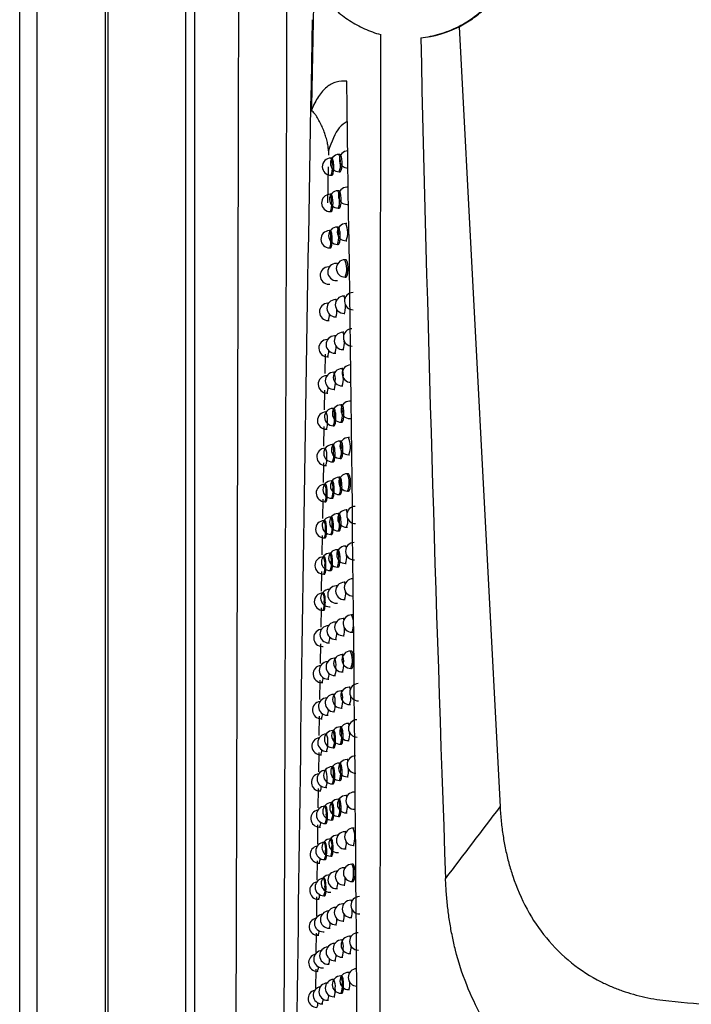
# Model space of a CAD drawing. Header units: millimetres. Extents: x 82 to 1337, y -230 to 1154.
# Tile 104 of 217: x 673 to 712, y 373 to 430. Entities that reach past the tile are written whole.
import ezdxf

# ---------------------------------------------------------------- set-up
doc = ezdxf.new("R2010")
doc.units = ezdxf.units.MM

msp = doc.modelspace()

# ---------------------------------------------------------------- linework, layer by layer
at = {"color": 7, "linetype": 'Continuous', "lineweight": 25}
for p, q in [((673.283, 292.864), (673.283, 652.864)), ((674.283, 652.864), (674.283, 292.864)), ((678.24, 292.821), (678.24, 652.908)), ((678.371, 464.976), (678.371, 350.752)), ((682.88, 351.204), (682.88, 464.762)), ((683.38, 464.762), (683.38, 350.967)), ((698.691, 429.45), (701.054, 384.383)), ((691.13, 422.272), (691.126, 422.024)), ((691.787, 422.074), (691.735, 422.073)), ((691.32, 421.868), (691.268, 421.867)), ((691.115, 421.365), (691.081, 419.268)), ((691.753, 421.074), (691.8, 421.074)), ((691.286, 420.867), (691.333, 420.868)), ((691.736, 419.976), (691.684, 419.975)), ((692.249, 420.183), (692.196, 420.183)), ((691.278, 419.77), (691.226, 419.769)), ((691.244, 418.769), (691.291, 418.77)), ((691.702, 418.975), (691.749, 418.976)), ((692.214, 419.183), (692.261, 419.184)), ((692.188, 418.086), (692.135, 418.085)), ((691.237, 417.673), (691.185, 417.672)), ((691.685, 417.879), (691.633, 417.878)), ((692.153, 417.085), (692.2, 417.086)), ((691.203, 416.672), (691.25, 416.673)), ((691.651, 416.878), (691.698, 416.879)), ((692.128, 415.989), (692.076, 415.988)), ((691.196, 415.576), (691.144, 415.575)), ((691.636, 415.782), (691.584, 415.781)), ((691.601, 414.781), (691.649, 414.782)), ((692.093, 414.988), (692.141, 414.989)), ((691.162, 414.575), (691.209, 414.576)), ((691.587, 413.686), (691.535, 413.685)), ((692.069, 413.893), (692.017, 413.892)), ((691.14, 413.48), (691.104, 413.479)), ((691.122, 412.479), (691.169, 412.48)), ((691.553, 412.685), (691.6, 412.686)), ((692.035, 412.892), (692.082, 412.893)), ((691.092, 411.384), (691.065, 411.384)), ((691.539, 411.591), (691.487, 411.59)), ((692.012, 411.797), (691.959, 411.796)), ((691.977, 410.796), (692.025, 410.797)), ((690.939, 410.542), (690.921, 409.42)), ((691.082, 410.384), (691.13, 410.385)), ((691.505, 410.59), (691.552, 410.591)), ((691.955, 409.702), (691.903, 409.701)), ((691.078, 409.29), (691.026, 409.289)), ((691.491, 409.496), (691.439, 409.495)), ((690.905, 408.445), (690.887, 407.322)), ((691.457, 408.495), (691.505, 408.496)), ((691.921, 408.702), (691.968, 408.702)), ((691.044, 408.29), (691.091, 408.29)), ((691.445, 407.402), (691.393, 407.401)), ((691.899, 407.608), (691.847, 407.607)), ((692.403, 407.815), (692.351, 407.814)), ((691.039, 407.197), (690.987, 407.196)), ((692.369, 406.815), (692.416, 406.815)), ((690.872, 406.349), (690.853, 405.225)), ((691.005, 406.196), (691.053, 406.197)), ((691.411, 406.401), (691.458, 406.402)), ((691.865, 406.607), (691.912, 406.608)), ((692.339, 405.722), (692.286, 405.721)), ((691.002, 405.103), (690.95, 405.103)), ((691.399, 405.309), (691.347, 405.308)), ((691.844, 405.515), (691.792, 405.514)), ((691.81, 404.514), (691.858, 404.515)), ((692.304, 404.721), (692.351, 404.722)), ((690.838, 404.254), (690.819, 403.13)), ((690.968, 404.103), (691.015, 404.104)), ((691.365, 404.308), (691.412, 404.309)), ((691.79, 403.422), (691.739, 403.421)), ((692.275, 403.629), (692.223, 403.628)), ((690.964, 403.011), (690.913, 403.01)), ((691.354, 403.216), (691.302, 403.215)), ((690.804, 402.16), (690.785, 401.035)), ((691.32, 402.215), (691.367, 402.216)), ((691.756, 402.421), (691.804, 402.422)), ((692.24, 402.628), (692.288, 402.629)), ((690.93, 402.01), (690.978, 402.011)), ((691.309, 401.124), (691.258, 401.124)), ((691.737, 401.33), (691.686, 401.329)), ((692.212, 401.537), (692.16, 401.536)), ((690.928, 400.919), (690.876, 400.919)), ((692.178, 400.536), (692.225, 400.537)), ((690.77, 400.067), (690.751, 398.942)), ((690.894, 399.919), (690.941, 399.92)), ((691.275, 400.124), (691.323, 400.125)), ((691.703, 400.329), (691.751, 400.33)), ((692.151, 399.445), (692.099, 399.445)), ((690.892, 398.829), (690.84, 398.828)), ((691.265, 399.033), (691.214, 399.033)), ((691.685, 399.239), (691.633, 399.238)), ((691.651, 398.238), (691.699, 398.239)), ((692.117, 398.445), (692.164, 398.446)), ((690.736, 397.974), (690.717, 396.851)), ((690.858, 397.828), (690.905, 397.829)), ((691.232, 398.033), (691.279, 398.034)), ((691.634, 397.149), (691.582, 397.148)), ((692.09, 397.355), (692.039, 397.354)), ((690.856, 396.739), (690.804, 396.738)), ((691.189, 395.942), (691.236, 395.943)), ((691.6, 396.148), (691.648, 396.149)), ((692.056, 396.354), (692.104, 396.355)), ((690.702, 395.882), (690.684, 394.76)), ((690.822, 395.738), (690.87, 395.739)), ((692.523, 395.472), (692.471, 395.471)), ((691.137, 394.853), (691.129, 394.853)), ((691.583, 395.059), (691.532, 395.058)), ((692.031, 395.265), (691.979, 395.264)), ((691.997, 394.264), (692.045, 394.265)), ((692.489, 394.471), (692.536, 394.472)), ((690.668, 393.792), (690.65, 392.671)), ((690.787, 393.648), (690.835, 393.649)), ((691.146, 393.853), (691.194, 393.854)), ((691.55, 394.058), (691.597, 394.059)), ((691.973, 393.176), (691.921, 393.175)), ((692.455, 393.383), (692.403, 393.382)), ((691.087, 392.764), (691.087, 392.764)), ((691.534, 392.97), (691.482, 392.969)), ((691.5, 391.969), (691.548, 391.97)), ((691.939, 392.175), (691.986, 392.176)), ((692.421, 392.382), (692.469, 392.383)), ((690.634, 391.702), (690.616, 390.583)), ((690.753, 391.56), (690.8, 391.561)), ((691.105, 391.764), (691.152, 391.765)), ((691.485, 390.882), (691.433, 390.881)), ((691.915, 391.088), (691.864, 391.087)), ((692.389, 391.294), (692.337, 391.294)), ((691.097, 390.677), (691.046, 390.676)), ((692.355, 390.294), (692.402, 390.295)), ((691.064, 389.676), (691.111, 389.677)), ((691.451, 389.881), (691.499, 389.882)), ((691.881, 390.087), (691.929, 390.088)), ((690.6, 389.614), (690.582, 388.496)), ((690.719, 389.472), (690.766, 389.473)), ((692.323, 389.207), (692.271, 389.206)), ((691.057, 388.59), (691.005, 388.589)), ((691.437, 388.795), (691.385, 388.794)), ((691.859, 389), (691.807, 389)), ((691.825, 388), (691.873, 388.001)), ((692.289, 388.206), (692.337, 388.207)), ((690.566, 387.528), (690.548, 386.411)), ((690.685, 387.385), (690.733, 387.386)), ((691.023, 387.589), (691.071, 387.59)), ((691.403, 387.794), (691.451, 387.795)), ((691.803, 386.914), (691.752, 386.913)), ((692.258, 387.12), (692.207, 387.119)), ((691.017, 386.504), (690.966, 386.503)), ((691.389, 386.708), (691.338, 386.707)), ((691.356, 385.708), (691.404, 385.708)), ((691.769, 385.913), (691.817, 385.914)), ((692.225, 386.119), (692.272, 386.12)), ((690.534, 385.44), (690.519, 384.322)), ((690.652, 385.299), (690.7, 385.3)), ((690.984, 385.503), (691.031, 385.504)), ((691.343, 384.623), (691.292, 384.622)), ((691.748, 384.828), (691.697, 384.827)), ((692.195, 385.034), (692.143, 385.033)), ((690.978, 384.418), (690.926, 384.417)), ((692.161, 384.033), (692.209, 384.034)), ((690.944, 383.417), (690.992, 383.418)), ((691.309, 383.622), (691.357, 383.623)), ((691.715, 383.827), (691.763, 383.828)), ((690.506, 383.351), (690.491, 382.233)), ((690.62, 383.213), (690.667, 383.214)), ((692.133, 382.949), (692.081, 382.948)), ((692.611, 383.156), (692.559, 383.155)), ((690.939, 382.333), (690.888, 382.332)), ((691.297, 382.538), (691.246, 382.537)), ((691.695, 382.743), (691.643, 382.742)), ((691.661, 381.742), (691.709, 381.743)), ((692.099, 381.948), (692.147, 381.949)), ((692.577, 382.155), (692.625, 382.156)), ((690.478, 381.262), (690.463, 380.146)), ((690.588, 381.129), (690.635, 381.13)), ((690.906, 381.333), (690.953, 381.333)), ((691.264, 381.537), (691.311, 381.538)), ((691.625, 380.659), (691.591, 380.658)), ((692.071, 380.865), (692.02, 380.864)), ((692.541, 381.071), (692.489, 381.07)), ((690.901, 380.249), (690.85, 380.249)), ((692.507, 380.07), (692.555, 380.071)), ((691.218, 379.453), (691.266, 379.454)), ((691.608, 379.658), (691.656, 379.659)), ((692.038, 379.864), (692.086, 379.865)), ((690.45, 379.175), (690.435, 378.06)), ((690.556, 379.045), (690.603, 379.046)), ((690.868, 379.249), (690.915, 379.25)), ((692.472, 378.988), (692.42, 378.987)), ((691.565, 378.575), (691.539, 378.575)), ((692.011, 378.781), (691.96, 378.78)), ((691.978, 377.781), (692.026, 377.781)), ((692.438, 377.987), (692.486, 377.988)), ((690.83, 377.166), (690.878, 377.167)), ((691.174, 377.37), (691.222, 377.371)), ((691.557, 377.575), (691.604, 377.576)), ((690.422, 377.088), (690.407, 375.975)), ((690.525, 376.962), (690.572, 376.963)), ((691.952, 376.699), (691.901, 376.698)), ((692.404, 376.905), (692.352, 376.904)), ((691.539, 376.493), (691.488, 376.492)), ((691.505, 375.492), (691.553, 375.493)), ((691.918, 375.698), (691.966, 375.699)), ((692.37, 375.904), (692.418, 375.905)), ((690.394, 375.004), (690.379, 373.892)), ((690.494, 374.88), (690.541, 374.881)), ((690.793, 375.083), (690.841, 375.084)), ((691.13, 375.288), (691.178, 375.288)), ((691.488, 374.412), (691.437, 374.411)), ((691.894, 374.617), (691.842, 374.616)), ((692.337, 374.823), (692.285, 374.822)), ((691.121, 374.207), (691.07, 374.206)), ((692.303, 373.822), (692.351, 373.823)), ((691.087, 373.206), (691.135, 373.207)), ((691.455, 373.411), (691.503, 373.412)), ((691.86, 373.616), (691.908, 373.617)), ((690.757, 373.002), (690.805, 373.003))]:
    msp.add_line(p, q, dxfattribs=at)
at = {"color": 8, "linetype": 'Continuous', "lineweight": 25, "flags": 128}
for points in [[(691.535, 413.685), (691.535, 413.685), (691.564, 413.647), (691.575, 413.609)], [(691.104, 413.479), (691.104, 413.479), (691.125, 413.459)], [(692.099, 413.406), (692.098, 413.223), (692.086, 413.055), (692.065, 412.938), (692.037, 412.892), (692.035, 412.892)], [(691.065, 411.384), (691.065, 411.384), (691.082, 411.371)], [(691.487, 411.59), (691.487, 411.59), (691.516, 411.552), (691.524, 411.526)], [(691.026, 409.289), (691.026, 409.289), (691.039, 409.282)], [(692.099, 399.445), (692.099, 399.445), (692.128, 399.407), (692.149, 399.322)], [(692.039, 397.354), (692.039, 397.354), (692.068, 397.316), (692.086, 397.249)], [(691.129, 394.853), (691.129, 394.853), (691.135, 394.851)], [(691.532, 395.058), (691.532, 395.058), (691.56, 395.022)], [(691.979, 395.264), (691.979, 395.264), (692.008, 395.226), (692.023, 395.174)], [(692.337, 391.294), (692.346, 391.29), (692.375, 391.227), (692.389, 391.162)], [(692.271, 389.206), (692.271, 389.206), (692.3, 389.168), (692.32, 389.093)], [(692.207, 387.119), (692.207, 387.119), (692.236, 387.081), (692.252, 387.022)], [(692.143, 385.033), (692.144, 385.033), (692.172, 384.995), (692.186, 384.95)], [(692.081, 382.948), (692.081, 382.948), (692.11, 382.91), (692.12, 382.877)], [(691.591, 380.658), (691.591, 380.658), (691.611, 380.639)], [(692.02, 380.864), (692.02, 380.864), (692.049, 380.826), (692.056, 380.804)], [(692.42, 378.987), (692.42, 378.987), (692.449, 378.949), (692.466, 378.885)], [(691.539, 378.575), (691.539, 378.575), (691.556, 378.562)], [(691.96, 378.78), (691.96, 378.78), (691.989, 378.742), (691.993, 378.731)], [(692.352, 376.904), (692.352, 376.904), (692.381, 376.866), (692.395, 376.817)], [(691.488, 376.492), (691.488, 376.492), (691.5, 376.485)], [(692.285, 374.822), (692.285, 374.822), (692.314, 374.784), (692.325, 374.748)]]:
    msp.add_lwpolyline(points, dxfattribs=at)
at = {"color": 7, "linetype": 'Continuous', "lineweight": 25}
for centre, start in [((691.744, 421.573), 91.0216), ((692.266, 421.781), 91.0216), ((691.277, 421.367), 91.0216), ((691.693, 419.475), 91.0216), ((692.205, 419.683), 91.0216), ((691.235, 419.269), 91.0216), ((692.144, 417.585), 91.0216), ((691.194, 417.172), 91.0216), ((691.642, 417.378), 91.0216), ((692.084, 415.488), 91.0216), ((691.153, 415.075), 91.0216), ((691.593, 415.281), 91.0216), ((691.544, 413.185), 91.0216), ((692.026, 413.392), 91.0216), ((692.56, 413.599), 91.0216), ((691.113, 412.979), 91.0216), ((692.492, 411.504), 91.0216), ((691.074, 410.884), 91.0216), ((691.496, 411.09), 91.0216), ((691.968, 411.296), 91.0216), ((691.912, 409.201), 91.0216), ((692.425, 409.409), 91.0216), ((691.035, 408.79), 91.0216), ((691.448, 408.995), 91.0216), ((691.402, 406.901), 91.0216), ((691.856, 407.107), 91.0216), ((692.36, 407.314), 91.0216), ((690.996, 406.696), 91.0216), ((692.295, 405.221), 91.0216), ((690.959, 404.603), 91.0216), ((691.356, 404.808), 91.0216), ((691.801, 405.014), 91.0216), ((691.747, 402.921), 91.0216), ((692.232, 403.128), 91.0216), ((690.922, 402.51), 91.0216), ((691.311, 402.715), 91.0216), ((692.691, 401.243), 91.0216), ((691.267, 400.624), 91.0216), ((691.694, 400.829), 91.0216), ((692.169, 401.036), 91.0216), ((690.885, 400.419), 91.0216), ((692.108, 398.945), 91.0216), ((692.619, 399.152), 91.0216), ((690.849, 398.328), 91.0216), ((691.223, 398.533), 91.0216), ((691.642, 398.738), 91.0216), ((691.591, 396.648), 91.0216), ((692.047, 396.854), 91.0216), ((692.549, 397.061), 91.0216), ((690.813, 396.238), 91.0216), ((691.18, 396.442), 91.0216), ((692.48, 394.971), 91.0216), ((691.138, 394.353), 91.0216), ((691.541, 394.558), 91.0216), ((691.988, 394.764), 91.0216), ((690.778, 394.148), 91.0216), ((691.93, 392.675), 91.0216), ((692.412, 392.882), 91.0216), ((690.744, 392.06), 96.1259), ((691.096, 392.264), 91.0216), ((691.491, 392.469), 91.0216), ((692.862, 391.001), 91.0216), ((691.442, 390.381), 91.0216), ((691.872, 390.587), 91.0216), ((692.346, 390.794), 91.0216), ((690.71, 389.972), 97.0007), ((691.055, 390.176), 91.0216), ((692.28, 388.706), 91.0216), ((692.787, 388.913), 91.0216), ((691.014, 388.089), 91.0216), ((691.394, 388.294), 91.0216), ((691.816, 388.5), 91.0216), ((690.676, 387.885), 97.8704), ((691.761, 386.413), 91.0216), ((692.216, 386.619), 91.0216), ((692.713, 386.826), 91.0216), ((690.643, 385.799), 98.7355), ((690.975, 386.003), 91.0216), ((691.347, 386.208), 91.0216), ((692.64, 384.74), 91.0216), ((691.3, 384.122), 91.0216), ((691.706, 384.327), 91.0216), ((692.152, 384.533), 91.0216), ((690.611, 383.713), 99.596), ((690.935, 383.917), 91.0216), ((692.09, 382.448), 91.0216), ((692.568, 382.655), 91.0216), ((690.897, 381.833), 91.0216), ((691.255, 382.037), 91.0216), ((691.652, 382.242), 91.0216), ((690.579, 381.629), 100.4522), ((691.6, 380.158), 91.0216), ((692.029, 380.364), 91.0216), ((692.498, 380.57), 91.0216), ((690.547, 379.545), 101.3042), ((690.859, 379.749), 91.0216), ((691.21, 379.953), 91.0216), ((692.429, 378.487), 91.0216), ((692.928, 378.694), 91.0216), ((691.165, 377.87), 92.4766), ((691.548, 378.075), 91.0216), ((691.969, 378.28), 91.0216), ((690.516, 377.462), 102.1522), ((690.821, 377.666), 91.0216), ((691.91, 376.198), 91.0216), ((692.361, 376.404), 91.0216), ((692.851, 376.611), 91.0216), ((690.784, 375.583), 91.0216), ((691.122, 375.788), 93.3503), ((691.496, 375.992), 91.0216), ((690.485, 375.38), 102.9964), ((692.775, 374.529), 91.0216), ((691.446, 373.911), 91.0216), ((691.851, 374.116), 91.0216), ((692.294, 374.322), 91.0216), ((690.455, 373.299), 103.8369), ((690.748, 373.502), 98.8467), ((691.079, 373.706), 91.0216)]:
    msp.add_arc(centre, 0.5, start, 271.0216, dxfattribs=at)
at = {"color": 8, "linetype": 'Continuous', "lineweight": 25}
for centre, radius, start, end in [((691.034, 421.701), 0.794, 350.7681, 27.9724), ((690.567, 421.494), 0.794, 350.7681, 27.9724), ((690.919, 421.435), 0.909, 336.5238, 8.7353), ((690.453, 421.229), 0.909, 336.5238, 8.7353), ((690.982, 419.603), 0.794, 350.7681, 27.9724), ((690.525, 419.396), 0.794, 350.7681, 27.9724), ((690.411, 419.131), 0.909, 336.5238, 8.7353), ((690.868, 419.337), 0.909, 336.5238, 8.7353), ((690.994, 417.564), 1.254, 337.5307, 24.5125), ((690.484, 417.299), 0.794, 350.7681, 27.9724), ((690.932, 417.505), 0.794, 350.7681, 27.9724), ((690.369, 417.034), 0.909, 336.5238, 8.7353), ((690.818, 417.24), 0.909, 336.5238, 8.7353), ((690.964, 415.468), 1.227, 336.9781, 25.065), ((691.783, 413.716), 0.293, 1.0956, 36.8382), ((690.815, 413.014), 0.808, 335.9682, 6.3264), ((690.461, 412.782), 0.727, 335.386, 4.2257), ((691.778, 411.645), 0.236, 1.2543, 39.8193), ((691.156, 411.154), 0.896, 336.4535, 8.4664), ((690.433, 410.683), 0.715, 335.2909, 3.91), ((690.783, 410.913), 0.791, 335.8593, 5.9078), ((691.201, 409.329), 0.794, 350.7681, 27.9724), ((690.738, 409.122), 0.794, 350.7681, 27.9724), ((690.624, 408.857), 0.909, 336.5238, 8.7353), ((691.087, 409.063), 0.909, 336.5238, 8.7353), ((690.404, 408.585), 0.705, 335.198, 3.6078), ((690.691, 407.029), 0.794, 350.7681, 27.9724), ((691.146, 407.235), 0.794, 350.7681, 27.9724), ((690.286, 406.823), 0.794, 350.7681, 27.9724), ((690.577, 406.763), 0.909, 336.5238, 8.7353), ((691.032, 406.969), 0.909, 336.5238, 8.7353), ((690.172, 406.558), 0.909, 336.5238, 8.7353), ((691.174, 405.201), 1.227, 336.9828, 25.0604), ((690.248, 404.73), 0.794, 350.7681, 27.9724), ((690.646, 404.935), 0.794, 350.7681, 27.9724), ((691.091, 405.141), 0.794, 350.7681, 27.9724), ((690.977, 404.876), 0.909, 336.5238, 8.7353), ((690.134, 404.465), 0.909, 336.5238, 8.7353), ((690.532, 404.67), 0.909, 336.5238, 8.7353), ((691.037, 403.049), 0.794, 350.7681, 27.9724), ((691.109, 403.108), 1.229, 337.0093, 25.0339), ((690.211, 402.638), 0.794, 350.7681, 27.9724), ((690.601, 402.843), 0.794, 350.7681, 27.9724), ((690.923, 402.783), 0.909, 336.5238, 8.7353), ((690.097, 402.372), 0.909, 336.5238, 8.7353), ((690.486, 402.577), 0.909, 336.5238, 8.7353), ((690.556, 400.751), 0.794, 350.7681, 27.9724), ((690.984, 400.957), 0.794, 350.7681, 27.9724), ((691.98, 401.386), 0.234, 2.0277, 39.7196), ((691.363, 400.892), 0.889, 336.4041, 8.3576), ((690.175, 400.546), 0.794, 350.7681, 27.9724), ((690.442, 400.486), 0.909, 336.5238, 8.7353), ((690.87, 400.691), 0.909, 336.5238, 8.7353), ((690.06, 400.281), 0.909, 336.5238, 8.7353), ((690.139, 398.455), 0.794, 350.7681, 27.9724), ((690.513, 398.66), 0.794, 350.7681, 27.9724), ((690.932, 398.866), 0.794, 350.7681, 27.9724), ((691.323, 398.793), 0.867, 336.3131, 7.7579), ((690.024, 398.19), 0.909, 336.5238, 8.7353), ((690.398, 398.395), 0.909, 336.5238, 8.7353), ((690.818, 398.6), 0.909, 336.5238, 8.7353), ((690.103, 396.365), 0.794, 350.7681, 27.9724), ((691.283, 396.695), 0.845, 336.1946, 7.2455), ((689.989, 396.1), 0.909, 336.5238, 8.7353), ((691.37, 394.951), 1.217, 336.7683, 25.2749), ((690.866, 394.369), 0.751, 335.5736, 4.8687), ((691.242, 394.599), 0.826, 336.0807, 6.7744), ((690.519, 394.144), 0.692, 335.0834, 3.2423), ((691.219, 392.803), 0.794, 350.7681, 27.9724), ((691.305, 392.862), 1.215, 336.7207, 25.3224), ((690.781, 392.597), 0.794, 350.7681, 27.9724), ((691.105, 392.537), 0.909, 336.5238, 8.7353), ((690.486, 392.053), 0.682, 334.9965, 2.9706), ((690.667, 392.331), 0.909, 336.5238, 8.7353), ((690.349, 391.797), 0.469, 329.5464, 6.564), ((690.732, 390.509), 0.794, 350.7681, 27.9724), ((691.162, 390.714), 0.794, 350.7681, 27.9724), ((690.618, 390.243), 0.909, 336.5238, 8.7353), ((691.048, 390.449), 0.909, 336.5238, 8.7353), ((691.594, 390.64), 0.835, 335.5352, 8.8662), ((690.32, 389.707), 0.463, 329.4808, 6.3422), ((690.454, 389.962), 0.673, 334.9116, 2.7094), ((690.304, 388.216), 0.794, 350.7681, 27.9724), ((690.684, 388.421), 0.794, 350.7681, 27.9724), ((691.106, 388.627), 0.794, 350.7681, 27.9724), ((691.506, 388.551), 0.856, 336.2534, 7.497), ((690.19, 387.951), 0.909, 336.5238, 8.7353), ((690.57, 388.156), 0.909, 336.5238, 8.7353), ((690.992, 388.362), 0.909, 336.5238, 8.7353), ((690.291, 387.618), 0.458, 329.4169, 6.1285), ((691.05, 386.54), 0.794, 350.7681, 27.9724), ((690.264, 386.13), 0.794, 350.7681, 27.9724), ((690.637, 386.335), 0.794, 350.7681, 27.9724), ((690.936, 386.275), 0.909, 336.5238, 8.7353), ((691.46, 386.457), 0.836, 336.1387, 7.0118), ((690.15, 385.865), 0.909, 336.5238, 8.7353), ((690.523, 386.07), 0.909, 336.5238, 8.7353), ((690.262, 385.53), 0.453, 329.3546, 5.9223), ((690.59, 384.249), 0.794, 350.7681, 27.9724), ((690.996, 384.455), 0.794, 350.7681, 27.9724), ((690.225, 384.045), 0.794, 350.7681, 27.9724), ((690.476, 383.984), 0.909, 336.5238, 8.7353), ((690.882, 384.189), 0.909, 336.5238, 8.7353), ((691.414, 384.365), 0.817, 336.0281, 6.5629), ((690.234, 383.442), 0.449, 329.2939, 5.7235), ((690.111, 383.779), 0.909, 336.5238, 8.7353), ((691.267, 382.632), 1.394, 340.0036, 22.0396), ((690.186, 381.96), 0.794, 350.7681, 27.9724), ((690.544, 382.164), 0.794, 350.7681, 27.9724), ((691.368, 382.275), 0.8, 335.9211, 6.1439), ((690.072, 381.695), 0.909, 336.5238, 8.7353), ((690.43, 381.899), 0.909, 336.5238, 8.7353), ((690.206, 381.356), 0.444, 329.2349, 5.5318), ((691.788, 380.698), 0.794, 350.7681, 27.9724), ((691.674, 380.432), 0.909, 336.5238, 8.7353), ((690.148, 379.876), 0.794, 350.7681, 27.9724), ((690.949, 379.96), 0.725, 335.3726, 4.1808), ((691.322, 380.186), 0.785, 335.8173, 5.75), ((690.034, 379.611), 0.909, 336.5238, 8.7353), ((690.178, 379.27), 0.44, 329.1775, 5.3469), ((691.669, 378.327), 0.841, 336.1674, 7.1313), ((690.908, 377.874), 0.714, 335.2813, 3.8785), ((691.275, 378.097), 0.77, 335.7163, 5.3779), ((690.151, 377.186), 0.436, 329.1217, 5.1687), ((690.57, 377.654), 0.668, 334.8567, 2.5424), ((691.199, 376.325), 0.794, 350.7681, 27.9724), ((691.085, 376.06), 0.909, 336.5238, 8.7353), ((691.619, 376.238), 0.822, 336.0571, 6.6791), ((690.709, 375.533), 0.487, 329.7632, 7.3139), ((690.867, 375.788), 0.704, 335.1921, 3.5887), ((690.124, 375.102), 0.432, 329.0675, 4.9968), ((690.736, 374.038), 0.794, 350.7681, 27.9724), ((691.141, 374.244), 0.794, 350.7681, 27.9724), ((690.622, 373.773), 0.909, 336.5238, 8.7353), ((691.027, 373.978), 0.909, 336.5238, 8.7353), ((691.568, 374.15), 0.805, 335.9505, 6.2575), ((690.368, 373.233), 0.453, 329.3467, 5.8962), ((690.672, 373.449), 0.481, 329.6941, 7.0717), ((690.097, 373.019), 0.428, 329.0149, 4.8312)]:
    msp.add_arc(centre, radius, start, end, dxfattribs=at)
at = {"color": 7, "linetype": 'Continuous', "lineweight": 25}
for points, knots in [([(685.737, 352.535), (685.741, 353.678), (685.748, 355.963), (685.759, 359.393), (685.77, 362.824), (685.781, 366.258), (685.791, 369.693), (685.802, 373.13), (685.812, 376.569), (685.822, 380.009), (685.832, 383.451), (685.841, 386.895), (685.851, 390.341), (685.86, 393.788), (685.869, 397.237), (685.878, 400.688), (685.887, 404.141), (685.898, 408.744), (685.912, 414.499), (685.928, 421.409), (685.943, 428.323), (685.958, 435.241), (685.972, 442.165), (685.985, 449.092), (685.997, 456.024), (686.005, 460.648), (686.009, 462.961)], [0, 0, 0, 0, 0.031265, 0.062529, 0.093792, 0.125055, 0.156317, 0.187579, 0.218842, 0.250105, 0.281369, 0.312634, 0.3439, 0.375168, 0.406437, 0.437709, 0.468983, 0.50026, 0.562744, 0.625219, 0.687688, 0.750151, 0.812612, 0.875072, 0.937534, 1, 1, 1, 1]), ([(694.159, 440.859), (693.515, 440.685), (692.913, 440.417), (692.074, 439.87), (691.808, 439.664), (691.316, 439.217), (691.088, 438.974), (690.669, 438.447), (690.479, 438.162), (690.153, 437.572), (690.014, 437.265), (689.788, 436.626), (689.701, 436.291), (689.585, 435.621), (689.556, 435.283), (689.554, 434.601), (689.583, 434.255), (689.697, 433.584), (689.781, 433.256), (690.005, 432.613), (690.146, 432.299), (690.471, 431.708), (690.657, 431.428), (691.075, 430.898), (691.306, 430.649), (691.799, 430.2), (692.062, 429.996), (692.62, 429.63), (692.915, 429.469), (693.52, 429.198), (693.833, 429.086), (694.154, 428.999)], [0, 0, 0, 0, 0.125, 0.125, 0.1875, 0.1875, 0.25, 0.25, 0.3125, 0.3125, 0.375, 0.375, 0.4375, 0.4375, 0.5, 0.5, 0.5625, 0.5625, 0.625, 0.625, 0.6875, 0.6875, 0.75, 0.75, 0.8125, 0.8125, 0.875, 0.875, 0.9375, 0.9375, 1, 1, 1, 1]), ([(696.467, 428.812), (696.84, 428.853), (697.216, 428.928), (697.938, 429.142), (698.287, 429.28), (698.962, 429.62), (699.29, 429.824), (699.896, 430.282), (700.176, 430.538), (700.692, 431.103), (700.927, 431.415), (701.33, 432.069), (701.5, 432.413), (701.707, 432.957), (701.767, 433.143), (701.87, 433.519), (701.912, 433.709), (701.978, 434.091), (702.002, 434.284), (702.031, 434.673), (702.036, 434.87), (702.023, 435.454), (701.977, 435.838), (701.812, 436.596), (701.691, 436.971), (701.386, 437.68), (701.202, 438.017), (700.767, 438.658), (700.521, 438.956), (699.984, 439.497), (699.689, 439.744), (699.06, 440.179), (698.731, 440.365), (698.043, 440.676), (697.682, 440.801), (696.949, 440.985), (696.579, 441.043), (696.205, 441.069)], [0, 0, 0, 0, 0.0625, 0.0625, 0.125, 0.125, 0.1875, 0.1875, 0.25, 0.25, 0.3125, 0.3125, 0.375, 0.375, 0.40625, 0.40625, 0.4375, 0.4375, 0.46875, 0.46875, 0.5, 0.5, 0.5625, 0.5625, 0.625, 0.625, 0.6875, 0.6875, 0.75, 0.75, 0.8125, 0.8125, 0.875, 0.875, 0.9375, 0.9375, 1, 1, 1, 1]), ([(698.691, 429.45), (698.954, 429.585), (699.21, 429.74), (699.692, 430.08), (699.92, 430.266), (700.348, 430.67), (700.55, 430.889), (700.92, 431.354), (701.086, 431.597), (701.382, 432.104), (701.513, 432.368), (701.735, 432.918), (701.827, 433.203), (701.966, 433.775), (702.015, 434.064), (702.07, 434.652), (702.076, 434.951), (702.045, 435.542), (702.008, 435.834), (701.892, 436.41), (701.813, 436.696), (701.512, 437.537), (701.236, 438.056), (700.71, 438.774), (700.517, 439.001), (700.104, 439.422), (699.884, 439.617), (699.416, 439.976), (699.166, 440.141), (698.648, 440.432), (698.38, 440.559), (698.102, 440.668)], [0, 0, 0, 0, 0.0625, 0.0625, 0.125, 0.125, 0.1875, 0.1875, 0.25, 0.25, 0.3125, 0.3125, 0.375, 0.375, 0.4375, 0.4375, 0.5, 0.5, 0.5625, 0.5625, 0.625, 0.625, 0.75, 0.75, 0.8125, 0.8125, 0.875, 0.875, 0.9375, 0.9375, 1, 1, 1, 1]), ([(692.186, 426.305), (691.975, 426.328), (691.773, 426.312), (691.483, 426.226), (691.388, 426.187), (691.205, 426.088), (691.117, 426.028), (690.861, 425.819), (690.703, 425.639), (690.483, 425.305), (690.412, 425.183), (690.277, 424.918), (690.212, 424.774), (690.15, 424.621)], [0, 0, 0, 0, 0.25, 0.25, 0.375, 0.375, 0.5, 0.5, 0.75, 0.75, 0.875, 0.875, 1, 1, 1, 1]), ([(692.981, 327.993), (692.944, 344.366), (692.871, 360.749), (692.619, 393.53), (692.438, 409.923), (692.186, 426.305)], [0, 0, 0, 0, 0.5, 0.5, 1, 1, 1, 1]), ([(691.13, 422.272), (691.129, 422.308), (691.129, 422.382), (691.117, 422.499), (691.097, 422.626), (691.069, 422.765), (691.02, 422.963), (690.943, 423.219), (690.829, 423.526), (690.697, 423.825), (690.565, 424.076), (690.446, 424.274), (690.345, 424.418), (690.25, 424.534), (690.181, 424.594), (690.15, 424.621)], [0, 0, 0, 0, 0.04081, 0.086028, 0.135836, 0.19037, 0.249734, 0.37222, 0.499683, 0.628359, 0.749679, 0.827809, 0.895258, 0.952432, 1, 1, 1, 1]), ([(691.8, 421.081), (691.804, 421.079), (691.823, 421.072), (691.855, 421.118), (691.889, 421.215), (691.913, 421.357), (691.923, 421.522), (691.918, 421.692), (691.899, 421.849), (691.869, 421.974), (691.83, 422.059), (691.802, 422.069), (691.787, 422.074)], [0, 0, 0, 0, 0.034596, 0.14278, 0.250985, 0.358822, 0.466051, 0.572724, 0.679176, 0.78585, 0.893072, 1, 1, 1, 1]), ([(691.333, 420.874), (691.337, 420.873), (691.354, 420.866), (691.382, 420.912), (691.412, 421.009), (691.433, 421.15), (691.442, 421.315), (691.437, 421.486), (691.42, 421.643), (691.393, 421.768), (691.358, 421.852), (691.333, 421.862), (691.32, 421.867)], [0, 0, 0, 0, 0.035242, 0.143046, 0.250883, 0.358536, 0.465856, 0.57286, 0.679731, 0.786723, 0.894018, 1, 1, 1, 1]), ([(691.749, 418.982), (691.753, 418.981), (691.771, 418.974), (691.802, 419.02), (691.836, 419.117), (691.859, 419.259), (691.869, 419.424), (691.864, 419.594), (691.846, 419.751), (691.816, 419.876), (691.777, 419.961), (691.75, 419.971), (691.736, 419.976)], [0, 0, 0, 0, 0.0347282, 0.1428374, 0.2509679, 0.3587659, 0.4660109, 0.5727496, 0.6792861, 0.7860253, 0.8932629, 1, 1, 1, 1]), ([(691.291, 418.776), (691.295, 418.775), (691.312, 418.768), (691.339, 418.814), (691.369, 418.911), (691.389, 419.052), (691.397, 419.217), (691.393, 419.388), (691.376, 419.545), (691.349, 419.67), (691.315, 419.755), (691.291, 419.765), (691.278, 419.769)], [0, 0, 0, 0, 0.035328, 0.143083, 0.250872, 0.358498, 0.465829, 0.572877, 0.679805, 0.786839, 0.894144, 1, 1, 1, 1]), ([(691.25, 416.679), (691.254, 416.677), (691.27, 416.671), (691.297, 416.717), (691.326, 416.814), (691.346, 416.955), (691.354, 417.12), (691.349, 417.29), (691.333, 417.448), (691.306, 417.573), (691.273, 417.657), (691.249, 417.667), (691.237, 417.672)], [0, 0, 0, 0, 0.035407, 0.143118, 0.250861, 0.358463, 0.465804, 0.572892, 0.679873, 0.786947, 0.894261, 1, 1, 1, 1]), ([(691.698, 416.885), (691.703, 416.883), (691.72, 416.877), (691.751, 416.923), (691.784, 417.02), (691.806, 417.161), (691.816, 417.326), (691.811, 417.497), (691.793, 417.654), (691.763, 417.779), (691.726, 417.863), (691.699, 417.873), (691.685, 417.878)], [0, 0, 0, 0, 0.034851, 0.14289, 0.250951, 0.358713, 0.465974, 0.572774, 0.679389, 0.786189, 0.893441, 1, 1, 1, 1]), ([(692.14, 414.995), (692.145, 414.994), (692.165, 414.987), (692.198, 415.033), (692.234, 415.13), (692.259, 415.272), (692.269, 415.437), (692.264, 415.607), (692.245, 415.763), (692.213, 415.889), (692.172, 415.973), (692.143, 415.984), (692.128, 415.989)], [0, 0, 0, 0, 0.0342597, 0.1426481, 0.2510435, 0.358971, 0.4661476, 0.5726495, 0.6788882, 0.7854014, 0.8925845, 1, 1, 1, 1]), ([(691.458, 406.408), (691.462, 406.407), (691.478, 406.4), (691.506, 406.446), (691.535, 406.543), (691.556, 406.684), (691.564, 406.849), (691.559, 407.02), (691.542, 407.177), (691.515, 407.302), (691.481, 407.387), (691.457, 407.397), (691.445, 407.401)], [0, 0, 0, 0, 0.035343, 0.143101, 0.250883, 0.358499, 0.465823, 0.572873, 0.67981, 0.786854, 0.894164, 1, 1, 1, 1]), ([(691.912, 406.614), (691.917, 406.613), (691.935, 406.606), (691.965, 406.652), (691.999, 406.749), (692.021, 406.891), (692.031, 407.056), (692.026, 407.226), (692.007, 407.383), (691.978, 407.508), (691.94, 407.593), (691.913, 407.603), (691.899, 407.608)], [0, 0, 0, 0, 0.034815, 0.142887, 0.25097, 0.358735, 0.465982, 0.572758, 0.67935, 0.786134, 0.893385, 1, 1, 1, 1]), ([(691.412, 404.315), (691.416, 404.313), (691.432, 404.307), (691.459, 404.353), (691.488, 404.45), (691.508, 404.591), (691.516, 404.756), (691.511, 404.926), (691.495, 405.084), (691.468, 405.209), (691.435, 405.293), (691.411, 405.303), (691.399, 405.308)], [0, 0, 0, 0, 0.035421, 0.143135, 0.250872, 0.358465, 0.465799, 0.572888, 0.679877, 0.786959, 0.894278, 1, 1, 1, 1]), ([(691.858, 404.521), (691.862, 404.519), (691.88, 404.513), (691.91, 404.559), (691.942, 404.656), (691.964, 404.797), (691.973, 404.962), (691.969, 405.133), (691.951, 405.29), (691.921, 405.415), (691.884, 405.499), (691.858, 405.509), (691.844, 405.514)], [0, 0, 0, 0, 0.03493, 0.142936, 0.250954, 0.358686, 0.465947, 0.572782, 0.679448, 0.786289, 0.893554, 1, 1, 1, 1]), ([(691.804, 402.428), (691.808, 402.427), (691.825, 402.42), (691.855, 402.466), (691.887, 402.563), (691.908, 402.705), (691.917, 402.869), (691.912, 403.04), (691.895, 403.197), (691.866, 403.322), (691.83, 403.407), (691.803, 403.417), (691.79, 403.422)], [0, 0, 0, 0, 0.035038, 0.142982, 0.250939, 0.358639, 0.465915, 0.572804, 0.67954, 0.786433, 0.893711, 1, 1, 1, 1]), ([(692.288, 402.635), (692.292, 402.634), (692.311, 402.627), (692.344, 402.673), (692.379, 402.77), (692.403, 402.912), (692.414, 403.077), (692.409, 403.247), (692.389, 403.403), (692.358, 403.529), (692.318, 403.613), (692.289, 403.624), (692.275, 403.629)], [0, 0, 0, 0, 0.0344272, 0.1427311, 0.2510334, 0.3589048, 0.466094, 0.5726744, 0.6790199, 0.7856172, 0.8928238, 1, 1, 1, 1]), ([(690.978, 402.018), (690.981, 402.016), (690.995, 402.009), (691.018, 402.056), (691.043, 402.152), (691.06, 402.293), (691.067, 402.458), (691.063, 402.629), (691.048, 402.786), (691.025, 402.912), (690.995, 402.996), (690.975, 403.006), (690.964, 403.011)], [0, 0, 0, 0, 0.035804, 0.143295, 0.250812, 0.358291, 0.465678, 0.572969, 0.680214, 0.787488, 0.894849, 1, 1, 1, 1]), ([(691.367, 402.223), (691.371, 402.221), (691.387, 402.214), (691.413, 402.261), (691.441, 402.357), (691.461, 402.499), (691.469, 402.663), (691.464, 402.834), (691.448, 402.991), (691.422, 403.117), (691.389, 403.201), (691.365, 403.211), (691.354, 403.216)], [0, 0, 0, 0, 0.035492, 0.143165, 0.250862, 0.358433, 0.465777, 0.572903, 0.679938, 0.787057, 0.894384, 1, 1, 1, 1]), ([(691.323, 400.131), (691.327, 400.129), (691.342, 400.122), (691.368, 400.169), (691.396, 400.266), (691.414, 400.407), (691.422, 400.571), (691.418, 400.742), (691.401, 400.899), (691.376, 401.025), (691.344, 401.109), (691.321, 401.119), (691.309, 401.124)], [0, 0, 0, 0, 0.035557, 0.143193, 0.250853, 0.358404, 0.465756, 0.572916, 0.679995, 0.787146, 0.894481, 1, 1, 1, 1]), ([(691.751, 400.337), (691.755, 400.335), (691.772, 400.328), (691.801, 400.375), (691.832, 400.471), (691.853, 400.613), (691.862, 400.778), (691.857, 400.948), (691.84, 401.105), (691.811, 401.23), (691.776, 401.315), (691.75, 401.325), (691.737, 401.33)], [0, 0, 0, 0, 0.035137, 0.143024, 0.250924, 0.358595, 0.465885, 0.572824, 0.679625, 0.786568, 0.893857, 1, 1, 1, 1]), ([(690.941, 399.926), (690.945, 399.924), (690.958, 399.918), (690.981, 399.964), (691.006, 400.061), (691.022, 400.202), (691.029, 400.366), (691.024, 400.537), (691.01, 400.695), (690.987, 400.82), (690.958, 400.904), (690.938, 400.914), (690.928, 400.919)], [0, 0, 0, 0, 0.035841, 0.143313, 0.250809, 0.358275, 0.465666, 0.572976, 0.680246, 0.78754, 0.894904, 1, 1, 1, 1]), ([(690.905, 397.835), (690.908, 397.833), (690.922, 397.827), (690.944, 397.873), (690.968, 397.97), (690.984, 398.111), (690.991, 398.275), (690.986, 398.446), (690.972, 398.604), (690.95, 398.729), (690.921, 398.813), (690.902, 398.823), (690.892, 398.828)], [0, 0, 0, 0, 0.035875, 0.143329, 0.250806, 0.358261, 0.465655, 0.572982, 0.680274, 0.787585, 0.894954, 1, 1, 1, 1]), ([(691.279, 398.04), (691.283, 398.038), (691.298, 398.031), (691.323, 398.078), (691.351, 398.175), (691.369, 398.316), (691.376, 398.48), (691.372, 398.651), (691.356, 398.808), (691.331, 398.934), (691.299, 399.018), (691.277, 399.028), (691.265, 399.033)], [0, 0, 0, 0, 0.035617, 0.143219, 0.250844, 0.358378, 0.465737, 0.572928, 0.680047, 0.787229, 0.89457, 1, 1, 1, 1]), ([(691.699, 398.245), (691.703, 398.244), (691.72, 398.237), (691.748, 398.283), (691.778, 398.38), (691.799, 398.522), (691.808, 398.686), (691.803, 398.857), (691.786, 399.014), (691.758, 399.139), (691.723, 399.224), (691.698, 399.234), (691.685, 399.239)], [0, 0, 0, 0, 0.03523, 0.143063, 0.250911, 0.358555, 0.465856, 0.572843, 0.679704, 0.786693, 0.893993, 1, 1, 1, 1]), ([(690.87, 395.745), (690.873, 395.743), (690.886, 395.737), (690.908, 395.783), (690.931, 395.88), (690.947, 396.021), (690.953, 396.185), (690.949, 396.356), (690.935, 396.514), (690.913, 396.639), (690.885, 396.723), (690.866, 396.733), (690.856, 396.738)], [0, 0, 0, 0, 0.035905, 0.143344, 0.250803, 0.358249, 0.465646, 0.572987, 0.680299, 0.787625, 0.894997, 1, 1, 1, 1]), ([(692.469, 392.389), (692.473, 392.387), (692.492, 392.381), (692.524, 392.427), (692.559, 392.524), (692.583, 392.666), (692.593, 392.83), (692.588, 393.001), (692.569, 393.157), (692.538, 393.283), (692.499, 393.367), (692.47, 393.378), (692.455, 393.383)], [0, 0, 0, 0, 0.034486, 0.142764, 0.251034, 0.358883, 0.466073, 0.57268, 0.679064, 0.785692, 0.892907, 1, 1, 1, 1]), ([(691.451, 387.801), (691.455, 387.8), (691.47, 387.793), (691.495, 387.839), (691.523, 387.936), (691.541, 388.077), (691.549, 388.242), (691.544, 388.412), (691.528, 388.57), (691.503, 388.695), (691.471, 388.779), (691.448, 388.789), (691.437, 388.794)], [0, 0, 0, 0, 0.035595, 0.143217, 0.250857, 0.358393, 0.465744, 0.572919, 0.680022, 0.787193, 0.894534, 1, 1, 1, 1]), ([(691.873, 388.007), (691.877, 388.005), (691.894, 387.998), (691.922, 388.045), (691.952, 388.142), (691.973, 388.283), (691.981, 388.448), (691.976, 388.618), (691.959, 388.775), (691.931, 388.901), (691.896, 388.985), (691.871, 388.995), (691.859, 389)], [0, 0, 0, 0, 0.035233, 0.143073, 0.25092, 0.358559, 0.465854, 0.572839, 0.679701, 0.786693, 0.893995, 1, 1, 1, 1]), ([(691.817, 385.92), (691.821, 385.919), (691.838, 385.912), (691.865, 385.958), (691.895, 386.055), (691.915, 386.196), (691.924, 386.361), (691.919, 386.532), (691.902, 386.689), (691.874, 386.814), (691.84, 386.898), (691.815, 386.908), (691.803, 386.913)], [0, 0, 0, 0, 0.035318, 0.143108, 0.250907, 0.358521, 0.465829, 0.572856, 0.679774, 0.786808, 0.89412, 1, 1, 1, 1]), ([(691.404, 385.715), (691.407, 385.713), (691.422, 385.706), (691.447, 385.753), (691.474, 385.85), (691.492, 385.991), (691.499, 386.155), (691.495, 386.326), (691.479, 386.483), (691.454, 386.609), (691.423, 386.693), (691.4, 386.703), (691.389, 386.708)], [0, 0, 0, 0, 0.035651, 0.143241, 0.250848, 0.358368, 0.465727, 0.572931, 0.680071, 0.78727, 0.894617, 1, 1, 1, 1]), ([(691.357, 383.629), (691.361, 383.627), (691.375, 383.621), (691.4, 383.667), (691.426, 383.764), (691.444, 383.905), (691.451, 384.07), (691.446, 384.24), (691.431, 384.398), (691.406, 384.523), (691.376, 384.607), (691.354, 384.617), (691.343, 384.622)], [0, 0, 0, 0, 0.035702, 0.143263, 0.250841, 0.358345, 0.465711, 0.572942, 0.680116, 0.787341, 0.894693, 1, 1, 1, 1]), ([(691.763, 383.834), (691.767, 383.833), (691.783, 383.826), (691.81, 383.872), (691.839, 383.969), (691.859, 384.111), (691.867, 384.275), (691.862, 384.446), (691.845, 384.603), (691.818, 384.728), (691.785, 384.813), (691.76, 384.823), (691.748, 384.828)], [0, 0, 0, 0, 0.035396, 0.14314, 0.250895, 0.358487, 0.465805, 0.572873, 0.679842, 0.786914, 0.894235, 1, 1, 1, 1]), ([(690.992, 383.424), (690.995, 383.423), (691.008, 383.416), (691.03, 383.463), (691.054, 383.559), (691.069, 383.7), (691.075, 383.865), (691.071, 384.035), (691.057, 384.193), (691.035, 384.319), (691.007, 384.403), (690.988, 384.413), (690.978, 384.417)], [0, 0, 0, 0, 0.035906, 0.143349, 0.250809, 0.358252, 0.465645, 0.572985, 0.680297, 0.787625, 0.894999, 1, 1, 1, 1]), ([(701.054, 384.383), (701.062, 384.24), (701.079, 383.956), (701.118, 383.534), (701.165, 383.118), (701.223, 382.709), (701.291, 382.305), (701.369, 381.908), (701.458, 381.517), (701.556, 381.132), (701.665, 380.754), (701.955, 379.843), (702.543, 378.463), (703.683, 376.757), (705.129, 375.319), (706.472, 374.463), (707.492, 373.991), (708.116, 373.75), (708.761, 373.546), (709.427, 373.382), (710.113, 373.253), (710.579, 373.199), (710.814, 373.173)], [0, 0, 0, 0, 0.026273, 0.052214, 0.077836, 0.103159, 0.128199, 0.152974, 0.177504, 0.201806, 0.225902, 0.249811, 0.377435, 0.499737, 0.624516, 0.749163, 0.789801, 0.830688, 0.871992, 0.913876, 0.956496, 1, 1, 1, 1]), ([(690.953, 381.34), (690.956, 381.338), (690.969, 381.331), (690.991, 381.378), (691.014, 381.474), (691.029, 381.616), (691.035, 381.78), (691.031, 381.951), (691.017, 382.108), (690.995, 382.234), (690.968, 382.318), (690.949, 382.328), (690.939, 382.333)], [0, 0, 0, 0, 0.035932, 0.143361, 0.250807, 0.358241, 0.465637, 0.572989, 0.680319, 0.787659, 0.895036, 1, 1, 1, 1]), ([(691.311, 381.544), (691.315, 381.543), (691.329, 381.536), (691.353, 381.582), (691.379, 381.679), (691.396, 381.82), (691.403, 381.985), (691.399, 382.155), (691.383, 382.313), (691.359, 382.438), (691.329, 382.523), (691.308, 382.532), (691.297, 382.537)], [0, 0, 0, 0, 0.035749, 0.143283, 0.250834, 0.358324, 0.465696, 0.572951, 0.680157, 0.787405, 0.894763, 1, 1, 1, 1]), ([(692.555, 380.078), (692.559, 380.076), (692.577, 380.069), (692.609, 380.115), (692.642, 380.212), (692.665, 380.354), (692.675, 380.519), (692.67, 380.689), (692.651, 380.846), (692.621, 380.971), (692.583, 381.056), (692.555, 381.066), (692.541, 381.071)], [0, 0, 0, 0, 0.034707, 0.142865, 0.251011, 0.358792, 0.466006, 0.57272, 0.679244, 0.785981, 0.893225, 1, 1, 1, 1]), ([(690.915, 379.256), (690.918, 379.254), (690.931, 379.247), (690.952, 379.294), (690.975, 379.391), (690.99, 379.532), (690.995, 379.696), (690.991, 379.867), (690.977, 380.025), (690.956, 380.15), (690.929, 380.234), (690.911, 380.244), (690.901, 380.249)], [0, 0, 0, 0, 0.035955, 0.143373, 0.250806, 0.358232, 0.46563, 0.572993, 0.680337, 0.787689, 0.895069, 1, 1, 1, 1]), ([(706.104, 367.045), (706.004, 367.079), (705.806, 367.148), (705.513, 367.263), (705.224, 367.385), (704.939, 367.516), (704.659, 367.655), (704.383, 367.803), (704.112, 367.959), (703.845, 368.124), (703.582, 368.296), (703.324, 368.478), (703.07, 368.667), (702.821, 368.865), (702.143, 369.436), (701.111, 370.509), (699.962, 372.219), (699.068, 374.104), (698.567, 375.682), (698.287, 376.9), (698.139, 377.708), (698.025, 378.533), (697.942, 379.375), (697.915, 379.942), (697.901, 380.228)], [0, 0, 0, 0, 0.019371, 0.038659, 0.057881, 0.077054, 0.096194, 0.115318, 0.134445, 0.153591, 0.172772, 0.192007, 0.211312, 0.230704, 0.250198, 0.37317, 0.500212, 0.622297, 0.749422, 0.798222, 0.847582, 0.897601, 0.948377, 1, 1, 1, 1]), ([(691.908, 373.623), (691.912, 373.622), (691.928, 373.615), (691.955, 373.661), (691.984, 373.758), (692.004, 373.9), (692.012, 374.064), (692.007, 374.235), (691.99, 374.392), (691.963, 374.517), (691.93, 374.602), (691.906, 374.612), (691.894, 374.617)], [0, 0, 0, 0, 0.03542, 0.143157, 0.250899, 0.35848, 0.465797, 0.572874, 0.679858, 0.786943, 0.894269, 1, 1, 1, 1]), ([(710.814, 373.173), (711.76, 373.081), (713.651, 372.897), (716.489, 372.633), (719.327, 372.378), (722.166, 372.133), (725.005, 371.898), (727.844, 371.672), (730.684, 371.456), (733.525, 371.249), (736.366, 371.053), (739.207, 370.865), (742.049, 370.687), (744.891, 370.519), (747.734, 370.361), (750.577, 370.212), (753.421, 370.073), (756.265, 369.943), (759.11, 369.823), (761.955, 369.712), (764.801, 369.611), (767.647, 369.52), (770.494, 369.438), (773.341, 369.366), (776.188, 369.304), (779.036, 369.251), (781.885, 369.208), (784.734, 369.174), (787.583, 369.15), (790.433, 369.136), (794.17, 369.129), (798.793, 369.145), (804.302, 369.198), (809.809, 369.288), (815.314, 369.414), (820.817, 369.575), (826.319, 369.773), (831.818, 370.006), (837.316, 370.276), (842.813, 370.581), (848.307, 370.922), (853.8, 371.299), (859.291, 371.712), (864.78, 372.162), (870.268, 372.644), (873.924, 372.996), (875.752, 373.173)], [0, 0, 0, 0, 0.017254, 0.034505, 0.051753, 0.069, 0.086244, 0.103486, 0.120727, 0.137966, 0.155204, 0.172441, 0.189677, 0.206913, 0.224148, 0.241382, 0.258617, 0.275851, 0.293086, 0.310322, 0.327558, 0.344795, 0.362033, 0.379272, 0.396513, 0.413756, 0.431, 0.448246, 0.465495, 0.482746, 0.5, 0.533355, 0.5667, 0.600038, 0.633369, 0.666696, 0.700019, 0.733339, 0.766659, 0.79998, 0.833303, 0.86663, 0.899961, 0.933299, 0.966645, 1, 1, 1, 1])]:
    msp.add_open_spline(points, degree=3, knots=knots, dxfattribs=at)
for points in [[(690.296, 432.432), (690.246, 429.827), (690.197, 427.223), (690.15, 424.621)], [(688.506, 350.629), (688.598, 377.459), (688.674, 404.459), (688.737, 431.574)], [(689.064, 350.214), (689.358, 376.576), (689.715, 403.125), (690.213, 429.857)], [(694.09, 328.18), (694.121, 361.769), (694.141, 395.38), (694.154, 428.999)], [(696.467, 428.812), (697.223, 428.885), (697.971, 429.09), (698.691, 429.45)], [(696.467, 428.812), (696.84, 412.614), (697.318, 396.419), (697.901, 380.228)], [(697.901, 380.228), (698.953, 381.612), (700.004, 382.997), (701.054, 384.383)]]:
    msp.add_open_spline(points, degree=3, dxfattribs=at)
at = {"color": 8, "linetype": 'Continuous', "lineweight": 25}
msp.add_open_spline([(692.215, 423.979), (692.057, 423.882), (691.615, 423.611), (691.32, 422.795), (691.13, 422.272)], degree=3, knots=[0, 0, 0, 0, 0.358436, 1, 1, 1, 1], dxfattribs=at)

doc.saveas('drawing.dxf')
